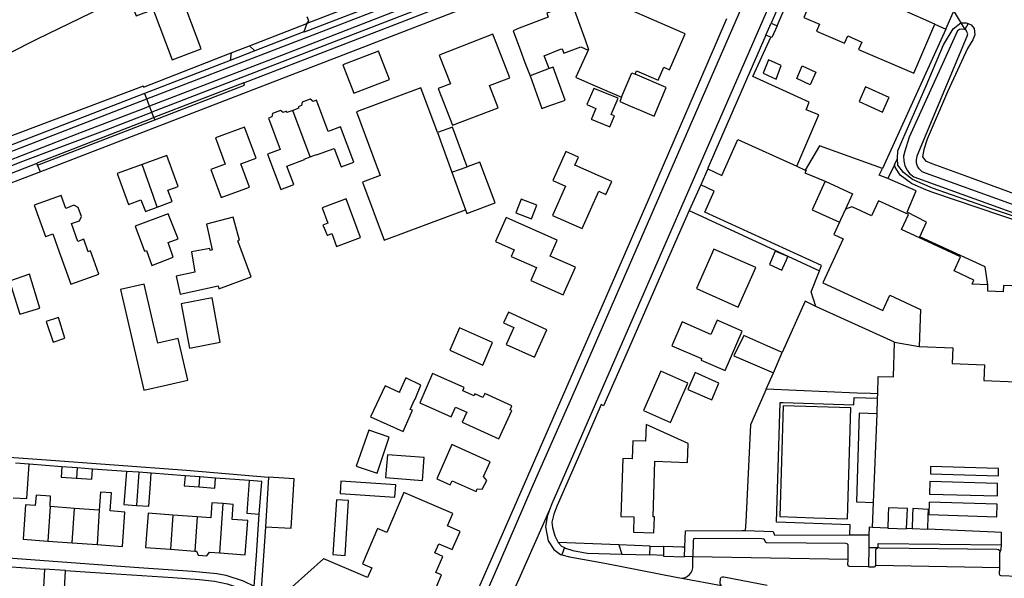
# Model space of a CAD drawing. Header units: metres. Extents: x 174255 to 175175, y 462028 to 462911.
# Tile 214 of 256: x 175055.17 to 175057.57, y 462727.86 to 462729.22. Entities that reach past the tile are written whole.
import ezdxf

# ---------------------------------------------------------------- set-up
doc = ezdxf.new("R2010")
doc.units = ezdxf.units.M
doc.layers.add('N-XX-AL-LIJN_0.20-G', color=7, linetype='Continuous', lineweight=25)

# ---------------------------------------------------------------- blocks, each defined once
blk = doc.blocks.new('Situatie')
at = {"lineweight": -3}
for p, q in [((1.0908, 16.1456), (1.4253, 15.5889)), ((-0.5671, 15.42), (0.3659, 15.7798)), ((0.9405, 15.5756), (0.9533, 15.605)), ((1.3787, 15.5904), (1.2246, 15.2503)), ((1.4334, 15.6035), (1.4253, 15.5889)), ((-0.3613, 15.5323), (-0.3171, 15.5493)), ((-0.3039, 15.5374), (-0.3643, 15.514)), ((0.4132, 15.4939), (0.3666, 15.4762)), ((-0.331, 15.459), (-0.5495, 15.3745)), ((-0.5603, 15.4023), (-0.5671, 15.42)), ((-0.5546, 15.3877), (-0.5603, 15.4023)), ((-0.5495, 15.3745), (-0.5475, 15.3693)), ((-0.1688, 15.279), (-0.2111, 15.3923)), ((-0.8335, 15.2591), (-0.5475, 15.3693)), ((0.1413, 15.3382), (0.1762, 15.2415)), ((-0.8335, 15.2591), (-0.8344, 15.2627)), ((-0.8261, 15.2428), (-0.8335, 15.2591)), ((0.1762, 15.2415), (0.2137, 15.255)), ((1.016, 15.2564), (1.0368, 15.2469)), ((1.2537, 15.2597), (1.2611, 15.275)), ((0.1762, 15.2415), (0.2091, 15.1503)), ((0.7991, 15.2495), (0.7821, 15.2112)), ((1.2542, 14.8276), (1.3141, 14.8172)), ((0.9415, 14.713), (0.9591, 14.7528)), ((1.2116, 14.6535), (1.2129, 14.6911)), ((-0.7735, 14.524), (-0.8536, 14.5306)), ((-0.7366, 14.5213), (-0.7382, 14.4967)), ((-0.6166, 14.5128), (-0.699, 14.5186)), ((-0.5863, 14.5109), (-0.5921, 14.4301)), ((-0.4739, 14.5022), (-0.5564, 14.509)), ((-0.4394, 14.475), (-0.4377, 14.4995)), ((-0.3175, 14.4912), (-0.3998, 14.4966)), ((1.2004, 14.3765), (1.2031, 14.4373)), ((-0.7431, 14.423), (-0.8025, 14.4273)), ((-0.7487, 14.339), (-0.7431, 14.423)), ((-0.6828, 14.4187), (-0.6882, 14.3346)), ((-0.3894, 14.3143), (-0.3812, 14.4345)), ((-0.5034, 14.4067), (-0.5094, 14.3232)), ((-0.4443, 14.4023), (-0.5034, 14.4067)), ((-0.4443, 14.4023), (-0.45, 14.3188)), ((-0.8082, 14.3433), (-0.7487, 14.339)), ((-0.7487, 14.339), (-0.6882, 14.3346)), ((-0.5094, 14.3232), (-0.45, 14.3188)), ((0.4502, 14.3273), (0.444, 14.3096)), ((0.5827, 14.3342), (0.59, 14.3115)), ((0.6588, 14.3313), (0.6916, 14.3301)), ((1.1914, 14.3278), (1.2142, 14.3276)), ((0.6911, 14.3081), (0.6584, 14.3094)), ((0.763, 14.3053), (0.7426, 14.3061)), ((1.1409, 14.2982), (0.763, 14.3053)), ((1.5103, 14.2785), (1.5107, 14.3155)), ((-0.8158, 14.2751), (-0.8191, 14.216)), ((-0.7646, 14.2715), (-0.8158, 14.2751)), ((-0.7685, 14.2124), (-0.7646, 14.2715)), ((1.5103, 14.2785), (1.2086, 14.2841)), ((0.7364, 14.2528), (0.8329, 14.2351))]:
    blk.add_line(p, q, dxfattribs=at)
for points in [[(-0.2779, 14.3783), (-0.2886, 14.2256)], [(0.1808, 14.0911), (0.2723, 14.299), (0.3049, 14.3731), (0.5096, 14.8417), (0.5394, 14.9099), (0.655, 15.1745), (0.78, 15.4635), (0.8461, 15.6161)], [(0.1882, 15.6341), (-0.8261, 15.2428), (-0.954, 15.1935)], [(-1.1613, 15.241), (-1.1957, 15.3298), (-0.9917, 15.4786), (-0.9024, 15.5316), (-0.8331, 15.5668), (-0.6504, 15.6546), (-0.5565, 15.6876), (-0.5644, 15.7088), (-0.4401, 15.7525), (-0.4387, 15.7379), (-0.2615, 15.816), (-0.2939, 15.902)], [(1.3524, 15.6018), (1.3787, 15.5904), (1.3969, 15.6306), (1.4319, 15.7153), (1.3698, 15.7436), (1.1826, 15.8242), (1.0741, 15.8736), (1.051, 15.8852), (1.0243, 15.7686), (0.9533, 15.605), (0.9683, 15.5983), (1.0368, 15.7578), (1.1098, 15.7736), (1.2091, 15.7296), (1.2146, 15.7211), (1.2971, 15.6852), (1.2753, 15.6361)], [(0.3728, 15.7619), (0.0993, 15.6575), (-0.2387, 15.5256), (-0.5603, 15.4023)], [(0.9335, 15.7648), (0.9273, 15.7496), (0.9171, 15.7254), (0.4762, 14.7124), (0.3711, 14.4738), (0.2948, 14.2966), (0.2002, 14.081), (0.1442, 13.9701), (0.1354, 13.9546)], [(0.3782, 15.748), (0.1837, 15.6735), (-0.5546, 15.3877)], [(0.9886, 15.7405), (0.9825, 15.7251), (0.9336, 15.6121), (0.4195, 14.4336), (0.414, 14.4193)], [(1.3524, 15.6018), (1.2753, 15.6361), (1.2606, 15.6426), (1.2738, 15.6731), (1.1156, 15.7411), (1.0985, 15.7014), (1.1124, 15.6953), (1.1007, 15.6683), (1.0616, 15.6852), (1.0331, 15.6186), (1.0711, 15.6022), (1.0638, 15.5853), (1.1322, 15.5557), (1.14, 15.5736), (1.1744, 15.5587), (1.1666, 15.5408), (1.3008, 15.4828), (1.3524, 15.6018)], [(-0.4955, 15.7078), (-0.5505, 15.6863), (-0.5674, 15.6801), (-0.6089, 15.664), (-0.5926, 15.6225), (-0.5517, 15.6383), (-0.5055, 15.5155), (-0.4346, 15.5422), (-0.4817, 15.6676), (-0.4808, 15.668), (-0.4955, 15.7078)], [(-0.0442, 15.6743), (-0.0409, 15.6655), (-0.031, 15.6601), (-0.1769, 15.6035), (-0.1729, 15.6084), (-0.1723, 15.6098), (-0.1757, 15.6181), (-0.1768, 15.6204)], [(0.6224, 15.4801), (0.626, 15.4883), (0.6784, 15.4654), (0.6922, 15.4972), (0.7063, 15.4911), (0.7445, 15.5784), (0.5271, 15.6735), (0.5225, 15.6629), (0.4715, 15.6441)], [(-0.331, 15.459), (0.1786, 15.6559), (0.1788, 15.6546)], [(-0.0102, 15.6507), (-0.0097, 15.6493), (-0.1839, 15.5823), (-0.1846, 15.5837)], [(0.4715, 15.6441), (0.4687, 15.6519), (0.4073, 15.6293), (0.4109, 15.6192), (0.3401, 15.5921), (0.325, 15.5863), (0.3431, 15.5381), (0.3541, 15.5087), (0.3666, 15.4762)], [(0.4715, 15.6441), (0.501, 15.5638), (0.5084, 15.5403), (0.5079, 15.5392)], [(-0.3171, 15.5493), (-0.1769, 15.6035), (-0.1846, 15.5837), (-0.3039, 15.5374), (-0.3171, 15.5493)], [(0.9683, 15.5983), (0.9551, 15.5696), (0.9531, 15.5706)], [(2.1172, 14.9114), (2.1172, 14.9116), (2.1112, 14.9249), (2.0962, 14.9373), (1.9522, 14.9906), (1.9109, 15.0003), (1.7996, 15.0453), (1.6412, 15.1018), (1.4851, 15.1539), (1.3466, 15.2031), (1.2976, 15.2236), (1.2756, 15.2406), (1.2618, 15.2586), (1.2611, 15.275), (1.2622, 15.2936), (1.2742, 15.3221), (1.3309, 15.4521), (1.3736, 15.5516), (1.3972, 15.5908), (1.4156, 15.6056), (1.4286, 15.6053), (1.4334, 15.6035)], [(1.4253, 15.5889), (1.4239, 15.5896), (1.4183, 15.5903), (1.4125, 15.589), (1.4077, 15.5863), (1.2901, 15.327), (1.2793, 15.2929), (1.2759, 15.2811), (1.2764, 15.2691), (1.2791, 15.2574), (1.2848, 15.247), (1.2904, 15.2387), (1.3014, 15.23), (2.0992, 14.9424)], [(1.9653, 15.0103), (1.3323, 15.2389), (1.3211, 15.2428), (1.3141, 15.2497), (1.3101, 15.2561), (1.3079, 15.2639), (1.3079, 15.2713), (1.3095, 15.2815), (1.4307, 15.573), (1.4325, 15.5787), (1.4306, 15.5835), (1.4285, 15.5872), (1.4253, 15.5889)], [(1.4334, 15.6035), (1.4411, 15.6006), (1.4481, 15.5916), (1.4496, 15.5762), (1.4451, 15.5642), (1.4321, 15.5426), (1.3828, 15.4372), (1.3333, 15.3218), (1.3251, 15.2972), (1.3226, 15.2791), (1.3299, 15.2691), (1.3446, 15.2625), (1.4251, 15.2338), (1.6178, 15.1632)], [(0.1775, 15.3564), (0.2886, 15.3981), (0.2676, 15.4528), (0.3171, 15.4717), (0.3033, 15.507), (0.2756, 15.5777), (0.1454, 15.5267), (0.1727, 15.457), (0.1428, 15.4452), (0.1775, 15.3564)], [(1.016, 15.2564), (1.07, 15.3816), (1.0391, 15.3936), (1.0463, 15.4124), (0.9088, 15.475), (0.9531, 15.5706), (0.9405, 15.5756), (0.7998, 15.2512), (0.7991, 15.2495), (0.8336, 15.2333), (0.8728, 15.3209), (1.016, 15.2564)], [(0.4132, 15.4939), (0.4006, 15.525), (0.4403, 15.541), (0.4444, 15.5425), (0.4488, 15.5314), (0.4901, 15.547), (0.5079, 15.5392)], [(0.5079, 15.5392), (0.478, 15.4729), (0.4791, 15.4724), (0.5252, 15.4522), (0.5893, 15.4242)], [(-1.2764, 15.1872), (-1.2749, 15.1879), (-1.2607, 15.201), (-1.1613, 15.241), (-1.1545, 15.2437), (-1.15, 15.2326), (-0.9169, 15.3232), (-0.579, 15.4507), (-0.5759, 15.4518), (-0.5747, 15.4488), (-0.3613, 15.5323), (-0.3643, 15.514), (-0.5724, 15.4336), (-1.2215, 15.1826), (-1.281, 15.159), (-1.3095, 15.1713), (-1.2858, 15.1829), (-1.2764, 15.1872)], [(0.0238, 15.4675), (-0.0027, 15.5365), (-0.0897, 15.503), (-0.0631, 15.4341), (0.0238, 15.4675)], [(0.9661, 15.4682), (0.9784, 15.5017), (0.9472, 15.5153), (0.9341, 15.4832), (0.9661, 15.4682)], [(0.3666, 15.4762), (0.3951, 15.3967), (0.4145, 15.4037), (0.4477, 15.4155), (0.4516, 15.4169), (0.4228, 15.4975), (0.4132, 15.4939)], [(1.0626, 15.4855), (1.0485, 15.4548), (1.0165, 15.4698), (1.0292, 15.5005), (1.0626, 15.4855)], [(0.5893, 15.4242), (0.5849, 15.414), (0.6114, 15.4026), (0.6345, 15.3927), (0.6685, 15.3781), (0.6983, 15.4476), (0.6224, 15.4801)], [(0.5893, 15.4242), (0.6147, 15.4835), (0.6224, 15.4801)], [(-0.5475, 15.3693), (-0.3288, 15.4536), (-0.331, 15.459)], [(0.1413, 15.3382), (0.1404, 15.3406), (0.1003, 15.4474), (-0.0565, 15.3884), (-0.0167, 15.2819), (0.0015, 15.2333), (-0.0416, 15.2172), (0.0115, 15.076), (0.2091, 15.1503)], [(0.5269, 15.3969), (0.5158, 15.372), (0.5152, 15.3706), (0.561, 15.3518), (0.5721, 15.3791), (0.5641, 15.3824), (0.5808, 15.422), (0.5221, 15.4452), (0.5051, 15.4065), (0.5269, 15.3969)], [(1.2408, 15.4238), (1.1833, 15.4498), (1.1678, 15.4141), (1.2252, 15.3882), (1.2403, 15.4226), (1.2408, 15.4238)], [(-1.4948, 15.0445), (-1.4759, 15.0542), (-1.4421, 15.0717), (-1.4079, 15.0884), (-1.3734, 15.1044), (-1.2229, 15.1665), (-0.5671, 15.42)], [(-0.5724, 15.4336), (-0.5683, 15.4229), (-0.5671, 15.42)], [(-0.1688, 15.279), (-0.154, 15.2845), (-0.1537, 15.2836), (-0.1108, 15.2996), (-0.0939, 15.2545), (-0.0627, 15.2664), (-0.0949, 15.3518), (-0.1252, 15.3405), (-0.1539, 15.4171), (-0.1621, 15.4141), (-0.1687, 15.4194), (-0.1885, 15.412), (-0.19, 15.4037), (-0.198, 15.4006), (-0.1969, 15.3976), (-0.2111, 15.3923)], [(-0.5603, 15.4023), (-0.5695, 15.3988), (-0.7377, 15.3343), (-1.0707, 15.2045), (-1.2443, 15.1367), (-1.3488, 15.0937), (-1.4462, 15.0499), (-1.4871, 15.0279)], [(-1.4806, 15.0137), (-1.4039, 15.0527), (-1.3551, 15.0749), (-1.3058, 15.0961), (-1.2561, 15.1165), (-1.1012, 15.1773), (-1.0259, 15.2061), (-0.8755, 15.2659), (-0.6661, 15.3445), (-0.5546, 15.3877)], [(-0.5495, 15.3745), (-0.5588, 15.3709), (-0.7179, 15.3094), (-0.835, 15.264), (-0.8344, 15.2627)], [(-0.5495, 15.3745), (-0.5537, 15.3852), (-0.5546, 15.3877)], [(-0.2111, 15.3923), (-0.2255, 15.3869), (-0.2267, 15.3899), (-0.2348, 15.3869), (-0.2414, 15.3922), (-0.2612, 15.3849), (-0.2627, 15.3764), (-0.2708, 15.3734), (-0.2421, 15.2968), (-0.2726, 15.2854), (-0.2406, 15.1998), (-0.2092, 15.2116), (-0.226, 15.2565), (-0.183, 15.2726), (-0.1833, 15.2735), (-0.1688, 15.279)], [(-0.4108, 15.248), (-0.386, 15.1804), (-0.3172, 15.2056), (-0.338, 15.2623), (-0.3009, 15.2759), (-0.3286, 15.3516), (-0.3994, 15.3257), (-0.3757, 15.2609), (-0.4108, 15.248)], [(0.2137, 15.255), (0.1773, 15.3517), (0.1413, 15.3382)], [(1.2376, 15.2261), (1.2169, 15.2344), (1.2246, 15.2503), (1.0711, 15.3056), (1.0368, 15.2469), (1.0391, 15.2459), (1.0359, 15.2401), (1.0856, 15.2195), (1.1514, 15.1891), (1.1346, 15.1515)], [(-0.5413, 15.1567), (-0.5052, 15.17), (-0.5158, 15.198), (-0.4909, 15.2071), (-0.5181, 15.2823), (-0.5785, 15.2604)], [(0.4935, 15.1042), (0.5337, 15.1951), (0.5514, 15.1873), (0.5655, 15.2193), (0.4756, 15.2591), (0.4842, 15.2786), (0.4533, 15.2923), (0.422, 15.2215), (0.4525, 15.208), (0.4209, 15.1363), (0.4935, 15.1042)], [(-0.8344, 15.2627), (-1.188, 15.1259), (-1.2708, 15.0929), (-1.334, 15.0664), (-1.3729, 15.0492)], [(-0.5785, 15.2604), (-0.6389, 15.2385), (-0.6115, 15.163), (-0.5812, 15.1741), (-0.5705, 15.146), (-0.5413, 15.1567)], [(-0.5413, 15.1567), (-0.5515, 15.185), (-0.5785, 15.2604)], [(0.2091, 15.1503), (0.2126, 15.1409), (0.2812, 15.1667), (0.2438, 15.2663), (0.2137, 15.255)], [(1.9921, 14.5971), (2.0752, 14.7826), (2.1046, 14.8468), (2.1119, 14.8676), (2.1186, 14.8978), (2.1172, 14.9114), (2.11, 14.9204), (2.1004, 14.9256), (1.6807, 15.079), (1.3477, 15.1926), (1.3267, 15.2), (1.2956, 15.2144), (1.268, 15.2345), (1.2557, 15.2539), (1.2537, 15.2597), (1.2376, 15.2261)], [(0.7821, 15.2112), (0.7541, 15.148), (1.0715, 15.0016), (1.0766, 15.0142), (0.7922, 15.1443), (0.8151, 15.1953), (0.7821, 15.2112)], [(1.0856, 15.2195), (1.0533, 15.1503), (1.12, 15.12)], [(1.4817, 14.9675), (1.4752, 15.0112), (1.3159, 15.0844), (1.3321, 15.1203), (1.2846, 15.1446), (1.3066, 15.1962), (1.2376, 15.2261)], [(-0.7098, 15.0479), (-0.7206, 15.0788), (-0.7352, 15.0732), (-0.7507, 15.1164), (-0.7308, 15.1235), (-0.7258, 15.1336), (-0.7338, 15.156), (-0.7446, 15.161), (-0.7641, 15.1535), (-0.7755, 15.185), (-0.8413, 15.1613), (-0.8138, 15.0848), (-0.8129, 15.0851), (-0.796, 15.0912), (-0.7843, 15.0588), (-0.7518, 14.9686), (-0.6834, 14.9932), (-0.7039, 15.05), (-0.7098, 15.0479)], [(-0.1048, 15.0608), (-0.0466, 15.0826), (-0.0816, 15.1765), (-0.1395, 15.1545), (-0.1264, 15.1174), (-0.1379, 15.1128), (-0.1343, 15.1036), (-0.128, 15.088), (-0.1258, 15.0887), (-0.1165, 15.092), (-0.1048, 15.0608)], [(0.3829, 15.1612), (0.345, 15.1757), (0.3322, 15.1424), (0.3701, 15.1278), (0.3829, 15.1612)], [(1.5997, 14.9628), (1.5194, 14.9661), (1.5188, 14.9505), (1.4811, 14.9521), (1.4817, 14.9675), (1.4434, 14.969), (1.4472, 14.9787), (1.399, 15.0011), (1.4148, 15.0353), (1.2712, 15.102), (1.288, 15.1384), (1.2151, 15.1723), (1.1979, 15.1352), (1.1614, 15.1522), (1.1499, 15.1571), (1.1346, 15.1515), (1.1227, 15.1259), (1.12, 15.12), (1.106, 15.0899), (1.1293, 15.0791), (1.0798, 14.9725), (1.2253, 14.905), (1.2425, 14.942), (1.3176, 14.9071), (1.3141, 14.8172), (1.3961, 14.8138), (1.3945, 14.7756), (1.4735, 14.7724), (1.472, 14.7346), (1.6288, 14.7282)], [(-0.5545, 15.0144), (-0.5028, 15.0345), (-0.5151, 15.0703), (-0.4909, 15.0791), (-0.5149, 15.14), (-0.5956, 15.1106), (-0.5728, 15.0494), (-0.5676, 15.0512), (-0.5545, 15.0144)], [(-0.4124, 15.051), (-0.4131, 15.0555), (-0.4583, 15.0478), (-0.4499, 14.9983), (-0.4955, 14.9883), (-0.4859, 14.9447), (-0.3935, 14.965), (-0.3918, 14.9574), (-0.3128, 14.9865), (-0.3451, 15.0745), (-0.3412, 15.0759), (-0.3562, 15.1325), (-0.4214, 15.1152), (-0.4079, 15.0526), (-0.4124, 15.051)], [(0.7541, 15.148), (0.6978, 15.0211), (0.5974, 14.7904), (0.5454, 14.673), (0.5394, 14.6761), (0.488, 14.5555), (0.4328, 14.4296), (0.4245, 14.409), (0.4194, 14.3895), (0.4209, 14.3764), (0.4272, 14.3564), (0.4352, 14.3396)], [(0.4328, 15.0763), (0.3534, 15.1112), (0.3079, 15.1312), (0.2824, 15.0725), (0.3278, 15.0528), (0.3207, 15.0365), (0.3824, 15.0094), (0.3684, 14.9776), (0.4473, 14.9429), (0.4769, 15.0105), (0.4157, 15.0374), (0.4328, 15.0763)], [(0.8735, 14.9132), (0.916, 15.0093), (0.8141, 15.0544), (0.7716, 14.9583), (0.8735, 14.9132)], [(0.9945, 15.0361), (0.9634, 15.049), (0.9496, 15.0165), (0.9798, 15.003), (0.9823, 15.0085), (0.991, 15.0282), (0.9945, 15.0361)], [(-0.876, 14.8956), (-0.8272, 14.9106), (-0.8524, 14.9931), (-0.901, 14.976), (-0.876, 14.8956)], [(1.0621, 14.9142), (1.0508, 14.9503), (1.0715, 15.0016)], [(-0.5167, 14.7238), (-0.4674, 14.7352), (-0.4907, 14.8363), (-0.54, 14.8249), (-0.5733, 14.969), (-0.6309, 14.9557), (-0.5744, 14.7105), (-0.5167, 14.7238)], [(-0.3885, 14.8274), (-0.408, 14.9358), (-0.4829, 14.9212), (-0.4626, 14.813), (-0.3885, 14.8274)], [(1.2132, 14.7019), (1.2146, 14.7443), (1.2516, 14.7436), (1.2542, 14.8276), (1.0621, 14.9142), (1.0368, 14.9277), (0.9806, 14.8025)], [(0.4074, 14.8581), (0.3136, 14.9006), (0.3019, 14.8747), (0.3267, 14.8634), (0.3081, 14.8222), (0.377, 14.791), (0.4074, 14.8581)], [(-0.7949, 14.8274), (-0.7664, 14.8374), (-0.7824, 14.8882), (-0.812, 14.8784), (-0.7949, 14.8274)], [(0.8413, 14.7587), (0.8829, 14.8548), (0.822, 14.8813), (0.807, 14.8467), (0.7372, 14.877), (0.712, 14.819), (0.7843, 14.7876), (0.7828, 14.7842), (0.8413, 14.7587)], [(0.2748, 14.8268), (0.195, 14.8625), (0.1714, 14.8084), (0.2516, 14.7718), (0.2748, 14.8268)], [(0.9806, 14.8025), (0.977, 14.8041), (0.9458, 14.8179), (0.8871, 14.8438), (0.8631, 14.7942), (0.9591, 14.7528), (0.9806, 14.8025)], [(0.3179, 14.6631), (0.3222, 14.6725), (0.2563, 14.7024), (0.2518, 14.6927), (0.2322, 14.7016), (0.2302, 14.6972), (0.2025, 14.7091), (0.206, 14.717), (0.1292, 14.7514), (0.0982, 14.6803), (0.174, 14.6455), (0.1846, 14.6692), (0.2121, 14.6572), (0.2012, 14.6332), (0.2908, 14.5925), (0.322, 14.6612), (0.3179, 14.6631)], [(0.7085, 14.6321), (0.7509, 14.7275), (0.6853, 14.7567), (0.6428, 14.6613), (0.7085, 14.6321)], [(0.8265, 14.7278), (0.7685, 14.754), (0.7504, 14.7124), (0.8088, 14.687), (0.8265, 14.7278)], [(0.0746, 14.6637), (0.0858, 14.6888), (0.0863, 14.6886), (0.1004, 14.7226), (0.0638, 14.7408), (0.0484, 14.7066), (0.0482, 14.7055), (0.0136, 14.7214), (-0.0222, 14.6461), (0.0572, 14.6101), (0.0802, 14.6618), (0.0746, 14.6637)], [(1.2132, 14.7019), (1.1953, 14.7026), (1.163, 14.7039), (0.9415, 14.713), (0.9032, 14.6263), (0.8916, 14.3899), (0.8903, 14.3689), (0.9588, 14.3668), (0.9621, 14.3578), (1.145, 14.3581), (1.146, 14.3832), (0.9663, 14.3892), (0.9753, 14.6808), (0.9833, 14.6805), (1.1553, 14.6752), (1.1557, 14.6932), (1.2129, 14.6911), (1.2132, 14.7019)], [(1.1395, 14.3973), (1.1478, 14.6674), (0.9831, 14.6725), (0.9747, 14.4028), (1.0572, 14.4001), (1.1395, 14.3973)], [(1.2031, 14.4373), (1.2116, 14.6535), (1.1684, 14.6548), (1.1618, 14.4386), (1.2031, 14.4373)], [(0.023, 14.5962), (-0.0265, 14.6136), (-0.0574, 14.5258), (-0.0055, 14.509), (0.023, 14.5962)], [(0.5921, 14.5448), (0.5875, 14.4032), (0.6194, 14.4021), (0.6181, 14.3652), (0.668, 14.3636), (0.6693, 14.4023), (0.666, 14.4024), (0.6705, 14.5376), (0.7499, 14.5349), (0.7514, 14.5806), (0.6491, 14.6273), (0.6478, 14.5864), (0.617, 14.5874), (0.6155, 14.544), (0.5921, 14.5448)], [(-1.481, 14.2259), (-1.4962, 14.2848), (-1.4929, 14.2916), (-1.5278, 14.4258), (-1.5207, 14.4905), (-1.418, 14.5136), (-1.264, 14.5457), (-1.2632, 14.5436), (-1.1572, 14.5646), (-1.1321, 14.5647), (-1.1095, 14.562), (-0.8223, 14.5419), (-0.4702, 14.5157), (-0.2708, 14.4991)], [(0.2693, 14.5365), (0.1763, 14.5782), (0.1391, 14.4951), (0.172, 14.4804), (0.1765, 14.4904), (0.2349, 14.4643), (0.2378, 14.4708), (0.2497, 14.4698), (0.2608, 14.4911), (0.2531, 14.5002), (0.2693, 14.5365)], [(-0.8923, 14.449), (-0.8589, 14.4468), (-0.8536, 14.5306), (-0.8868, 14.5331)], [(0.1087, 14.5466), (0.019, 14.5536), (0.0147, 14.498), (0.1044, 14.4911), (0.1087, 14.5466)], [(-0.7366, 14.5213), (-0.7735, 14.524), (-0.7754, 14.4991), (-0.7382, 14.4967)], [(-0.7382, 14.4967), (-0.7009, 14.4944), (-0.699, 14.5186), (-0.7366, 14.5213)], [(-0.5863, 14.5109), (-0.6166, 14.5128), (-0.6226, 14.4324), (-0.5921, 14.4301)], [(-0.5921, 14.4301), (-0.562, 14.428), (-0.5582, 14.483), (-0.5564, 14.509), (-0.5863, 14.5109)], [(1.3414, 14.5071), (1.5076, 14.5023), (1.5075, 14.5204), (1.3418, 14.5253), (1.3414, 14.5071)], [(-0.4377, 14.4995), (-0.4739, 14.5022), (-0.4756, 14.4776), (-0.4394, 14.475)], [(-0.4394, 14.475), (-0.401, 14.4722), (-0.3998, 14.4966), (-0.4377, 14.4995)], [(-0.3175, 14.4912), (-0.3234, 14.411), (-0.2929, 14.409), (-0.2866, 14.4886), (-0.3175, 14.4912)], [(-0.2779, 14.3783), (-0.2154, 14.3745), (-0.2078, 14.4952), (-0.2708, 14.4991), (-0.2782, 14.3783), (-0.2779, 14.3783)], [(0.0374, 14.4504), (0.0393, 14.4803), (-0.0945, 14.489), (-0.0964, 14.4591), (0.0374, 14.4504)], [(1.3391, 14.4572), (1.5049, 14.4538), (1.5053, 14.4835), (1.3402, 14.4887), (1.3391, 14.4572)], [(-0.6882, 14.3346), (-0.6262, 14.3301), (-0.6201, 14.4141), (-0.6564, 14.4168), (-0.6532, 14.4609), (-0.6799, 14.4627), (-0.6828, 14.4187)], [(0.196, 14.367), (0.1654, 14.3801), (0.1785, 14.4107), (0.0592, 14.4616), (0.0176, 14.3642), (-0.0051, 14.3739), (-0.0418, 14.288), (-0.0189, 14.2783), (-0.0291, 14.2545), (-0.1358, 14.3001), (-0.1363, 14.3004), (-0.2126, 14.2319)], [(0.1311, 14.2147), (0.1509, 14.2608), (0.1368, 14.2669), (0.1537, 14.306), (0.1342, 14.3145), (0.1439, 14.3369), (0.1771, 14.3226), (0.196, 14.367)], [(-0.8025, 14.4273), (-0.8014, 14.4524), (-0.8362, 14.4551), (-0.8385, 14.43), (-0.862, 14.4317), (-0.8681, 14.3476), (-0.8082, 14.3433)], [(-0.3812, 14.4345), (-0.4086, 14.4366), (-0.4106, 14.3998), (-0.4443, 14.4023)], [(-0.0754, 14.4423), (-0.1053, 14.444), (-0.114, 14.3104), (-0.0841, 14.3085), (-0.0754, 14.4423)], [(1.3377, 14.4078), (1.5036, 14.4025), (1.5044, 14.4333), (1.3384, 14.4384), (1.3377, 14.4078)], [(-0.8025, 14.4273), (-0.8026, 14.4274), (-0.8082, 14.3433)], [(-0.6828, 14.4187), (-0.684, 14.4188), (-0.7431, 14.423)], [(-0.3894, 14.3143), (-0.3274, 14.3097), (-0.3212, 14.3931), (-0.3589, 14.3959), (-0.3569, 14.4324), (-0.3812, 14.4345)], [(0.414, 14.4193), (0.3388, 14.2504), (0.3127, 14.1923)], [(0.414, 14.4193), (0.4078, 14.4034), (0.4041, 14.3778), (0.4106, 14.344), (0.4242, 14.3226), (0.4408, 14.3104), (0.444, 14.3096)], [(1.2378, 14.3748), (1.2832, 14.3728), (1.2846, 14.406), (1.2854, 14.4227), (1.2391, 14.4239), (1.2386, 14.4068), (1.2378, 14.3748)], [(1.2972, 14.3741), (1.3352, 14.3727), (1.3363, 14.4051), (1.3369, 14.4205), (1.2989, 14.4224), (1.2983, 14.4058), (1.2972, 14.3741)], [(-0.5034, 14.4067), (-0.5639, 14.4112), (-0.5701, 14.3277), (-0.5094, 14.3232)], [(-0.3051, 14.2334), (-0.2994, 14.308), (-0.2929, 14.409)], [(0.7435, 14.3281), (0.7452, 14.3682), (0.8834, 14.3691), (0.8903, 14.3689)], [(1.2378, 14.3748), (1.2004, 14.3765), (1.1922, 14.3769), (1.1919, 14.3585), (1.1914, 14.3278)], [(1.2972, 14.3741), (1.2972, 14.3738), (1.2832, 14.3728)], [(1.5143, 14.334), (1.5146, 14.3641), (1.4986, 14.3648), (1.3352, 14.3727)], [(1.1409, 14.2982), (1.1411, 14.3342), (1.1389, 14.3366), (1.1358, 14.3378), (0.9426, 14.3394), (0.9399, 14.3408), (0.939, 14.3438), (0.9364, 14.3478), (0.931, 14.3486), (0.7691, 14.3495), (0.7648, 14.3488), (0.7636, 14.3434), (0.763, 14.3053)], [(1.145, 14.3581), (1.1576, 14.3581), (1.1919, 14.3585)], [(-0.45, 14.3188), (-0.4463, 14.3185), (-0.4415, 14.3087), (-0.4207, 14.3071), (-0.4145, 14.3162), (-0.3894, 14.3143)], [(0.5827, 14.3342), (0.4352, 14.3396), (0.4428, 14.3312), (0.4502, 14.3273), (0.4528, 14.326), (0.471, 14.3201), (0.5055, 14.3142), (0.59, 14.3115)], [(0.59, 14.3115), (0.6584, 14.3094), (0.6588, 14.3313), (0.5827, 14.3342)], [(0.6911, 14.3081), (0.6911, 14.3066), (0.7425, 14.3046), (0.7426, 14.3061), (0.7435, 14.3281), (0.7368, 14.3284), (0.6916, 14.3301), (0.6911, 14.3081)], [(1.1914, 14.3278), (1.1906, 14.2809), (1.2042, 14.2808), (1.2069, 14.2816), (1.2086, 14.2841), (1.2089, 14.3208), (1.2098, 14.3246), (1.2142, 14.3276)], [(1.2142, 14.3276), (1.2144, 14.3378), (1.5143, 14.334)], [(1.2142, 14.3276), (1.2182, 14.3271), (1.5029, 14.3236), (1.5076, 14.3231), (1.5102, 14.3202), (1.5107, 14.3155), (1.5141, 14.3236), (1.5143, 14.334)], [(-1.4712, 14.2294), (-1.4374, 14.2415), (-1.3488, 14.2676), (-1.289, 14.2808), (-1.2494, 14.289), (-1.1839, 14.299), (-1.1565, 14.3022), (-1.0955, 14.3068), (-1.0495, 14.3088), (-1.0126, 14.3091), (-0.9709, 14.307), (-0.5862, 14.2791), (-0.4559, 14.2702), (-0.396, 14.2645), (-0.3746, 14.26), (-0.332, 14.2462), (-0.3051, 14.2334)], [(0.444, 14.3096), (0.4625, 14.3051), (0.5484, 14.2891), (0.7266, 14.2546), (0.7364, 14.2528)], [(0.7364, 14.2528), (0.7442, 14.255), (0.749, 14.257), (0.7546, 14.2618), (0.7588, 14.2664), (0.7611, 14.2714), (0.7626, 14.278), (0.763, 14.3053)], [(1.1906, 14.2809), (1.1448, 14.2813), (1.1426, 14.2822), (1.1408, 14.2856), (1.1409, 14.2982)], [(-1.3624, 14.2428), (-1.3396, 14.2488), (-1.2358, 14.2711), (-1.1625, 14.2802), (-1.0972, 14.2861), (-1.0345, 14.2884), (-0.9538, 14.285), (-0.8158, 14.2751)], [(-0.7646, 14.2715), (-0.7048, 14.2672), (-0.5032, 14.2542), (-0.4386, 14.2494), (-0.402, 14.246), (-0.3712, 14.2388), (-0.3372, 14.2274), (-0.3144, 14.2165), (-0.278, 14.1972), (-0.2554, 14.1795), (-0.2256, 14.1521), (-0.0394, 13.9448), (-0.0334, 13.9389)], [(1.5576, 14.2596), (1.5536, 14.2573), (1.5139, 14.2586), (1.5112, 14.2596), (1.5101, 14.2626), (1.5103, 14.2785)], [(0.8329, 14.2351), (0.8301, 14.2378), (0.8291, 14.2414), (0.8305, 14.2521), (0.8321, 14.2551), (0.8348, 14.2564), (0.838, 14.2564), (0.9439, 14.2362)]]:
    blk.add_lwpolyline(points, dxfattribs=at)

msp = doc.modelspace()

# ---------------------------------------------------------------- block references
at = {"layer": 'N-XX-AL-LIJN_0.20-G'}
msp.add_blockref('Situatie', (175056.047, 462713.6112), dxfattribs=at)

doc.saveas('drawing.dxf')
